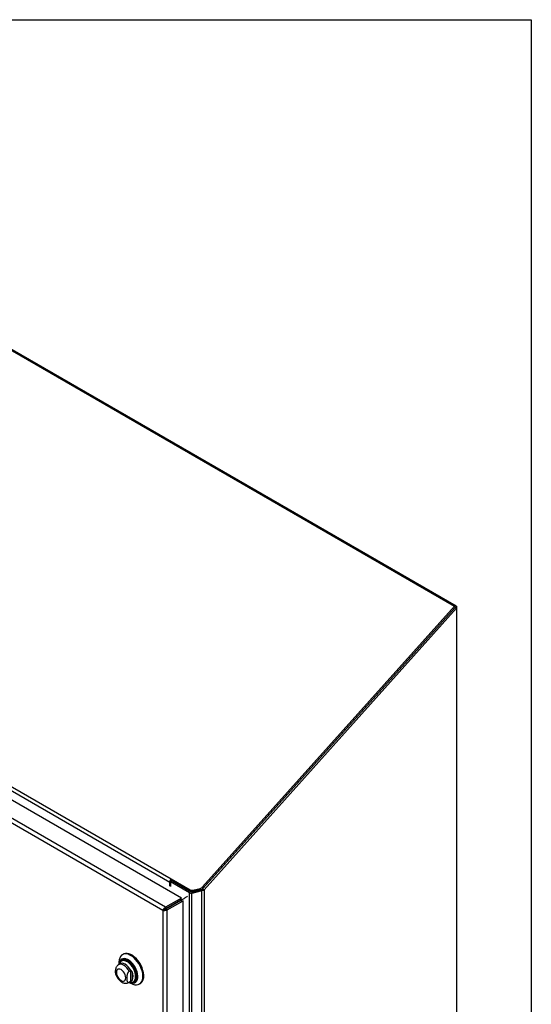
# Model space of a CAD drawing. Header units: inches. Extents: x 0.2 to 10.8, y 0.2 to 8.2.
# Tile 164 of 164: x 9.919 to 10.75, y 6.651 to 8.25. Entities that reach past the tile are written whole.
import ezdxf

# ---------------------------------------------------------------- set-up
doc = ezdxf.new("R2010")
doc.units = ezdxf.units.IN
doc.header["$MEASUREMENT"] = 0
doc.layers.add('TEXT', color=140, linetype='Continuous')

msp = doc.modelspace()

# ---------------------------------------------------------------- linework, layer by layer
at = {"color": 7, "linetype": 'Continuous', "lineweight": 25}
for p, q in [((9.357394, 8.0293713), (10.6250951, 7.2975431)), ((10.6287165, 7.2974366), (9.3622882, 8.0285301)), ((10.1819759, 6.8232852), (8.9483469, 7.5354441)), ((8.9781171, 7.533345), (10.1630866, 6.8492766)), ((8.9803218, 7.5386139), (10.1652913, 6.8545456)), ((10.1518583, 6.8029983), (8.9284368, 7.5092645)), ((10.1562631, 6.8084408), (8.9303426, 7.5161497)), ((10.6250951, 7.2975431), (10.2163268, 6.8414548)), ((10.216364, 6.8382529), (10.6261709, 7.2955)), ((10.6261709, 7.2955), (10.2174026, 6.8394117)), ((10.2189096, 6.8367833), (10.6287165, 7.2940305)), ((10.6261709, 7.2955), (10.6250951, 7.2975431)), ((10.6261709, 7.2959671), (10.6258175, 7.2961711)), ((10.6261709, 7.2959671), (10.6287165, 7.2974366)), ((10.6261709, 7.2959671), (10.6261709, 7.2955)), ((10.6287165, 7.2940305), (10.6261709, 7.2955)), ((10.6287165, 7.2974366), (10.6287165, 7.2940305)), ((10.6287165, 7.2940305), (10.6287165, 5.3851636)), ((10.1630866, 6.8428381), (10.1630866, 6.8492766)), ((10.1666575, 6.8510325), (10.164112, 6.849563)), ((10.1950864, 6.8316819), (10.164112, 6.849563)), ((10.164112, 6.849563), (10.164112, 6.8422462)), ((10.1652913, 6.8545456), (10.1959876, 6.836825)), ((10.1652913, 6.8545456), (10.1663671, 6.8525025)), ((10.1656322, 6.8504406), (10.1656322, 6.8507462)), ((10.1663671, 6.8525025), (10.1970634, 6.8347819)), ((10.1666575, 6.8510325), (10.1976319, 6.8331514)), ((10.1640972, 6.8442547), (10.164112, 6.8442462)), ((10.1950864, 5.1485871), (10.1950864, 6.8316819)), ((10.1970634, 6.8347819), (10.1959876, 6.836825)), ((10.1986159, 6.8328605), (10.1980383, 6.8308092)), ((10.1989047, 6.8329739), (10.2150912, 6.8373703)), ((10.2150912, 6.835292), (10.1989047, 6.8308956)), ((10.1989047, 6.8329739), (10.1989047, 6.8308956)), ((10.1989047, 5.1476741), (10.1989047, 6.8308956)), ((10.2002858, 6.8363299), (10.2122002, 6.839042)), ((10.2002858, 6.8363299), (10.2013616, 6.8342868)), ((10.213276, 6.8369989), (10.2013616, 6.8342868)), ((10.213276, 6.8369989), (10.2122002, 6.839042)), ((10.2150912, 6.8373703), (10.2150912, 6.835292)), ((10.2150912, 5.1476741), (10.2150912, 6.835292)), ((10.2157801, 6.8377585), (10.2171577, 6.8358384)), ((10.2163268, 6.8414548), (10.2174026, 6.8394117)), ((10.216364, 6.8382529), (10.2189096, 6.8367833)), ((10.2189096, 6.8367833), (10.2189096, 5.1485871)), ((10.1819759, 6.8232852), (10.1562631, 6.8084408)), ((10.1807425, 6.8196782), (10.1567052, 6.8058011)), ((10.1567091, 6.8057943), (10.1807485, 6.8196726)), ((10.158774, 6.8040919), (10.1844867, 6.8189363)), ((10.1707724, 6.8139133), (10.1707645, 6.8139178)), ((10.1790764, 6.8187164), (10.1790843, 6.8187118)), ((10.1796768, 6.819063), (10.1796847, 6.8190585)), ((10.1798435, 6.8211803), (10.1816153, 6.8201575)), ((10.1800693, 6.8218135), (10.1822765, 6.8205393)), ((10.1807624, 6.8196648), (10.1816153, 6.8201575)), ((10.1816153, 6.8181325), (10.1816153, 6.8201575)), ((10.1819759, 6.8232852), (10.182007, 6.8230996)), ((10.1822765, 6.8180115), (10.1822765, 6.8205393)), ((10.1844867, 6.8189363), (10.1843491, 6.8190498)), ((10.1844867, 5.1612238), (10.1844867, 6.8189363)), ((10.1544039, 6.8044679), (10.1518583, 6.8029983)), ((10.1518583, 6.8029983), (10.1518583, 5.1570731)), ((10.1562631, 6.8084408), (10.1567052, 6.8058011)), ((10.158774, 6.8040919), (10.1567091, 6.8057943)), ((10.158774, 5.1552809), (10.158774, 6.8040919)), ((10.1600085, 6.8077082), (10.1600164, 6.8077037)), ((10.160155, 6.8077928), (10.1601629, 6.8077882)), ((10.163076, 6.8094791), (10.1630839, 6.8094746)), ((10.1635697, 6.8097641), (10.1635775, 6.8097596)), ((10.0804095, 6.7186695), (10.0804095, 6.7154903)), ((10.0850314, 6.721568), (10.0847298, 6.7213938)), ((10.0875102, 6.7320908), (10.0861183, 6.7312873)), ((10.082208, 6.7165286), (10.0796997, 6.7150806)), ((10.0992007, 6.7053757), (10.0971128, 6.7041704)), ((10.0992007, 6.7053757), (10.0992007, 6.6877679)), ((10.1019846, 6.7032779), (10.1019846, 6.6898657)), ((10.0964306, 6.6860986), (10.0989389, 6.6875466)), ((10.096432, 6.6860994), (10.0971128, 6.6865626)), ((10.0992007, 6.6877679), (10.0971128, 6.6865626)), ((10.0971404, 6.6865083), (10.0998935, 6.6849185)), ((10.098946, 6.6875507), (10.099686, 6.6880629)), ((10.1044132, 6.6872974), (10.1047149, 6.6874715)), ((10.1136751, 6.6835523), (10.115067, 6.6843558))]:
    msp.add_line(p, q, dxfattribs=at)
at = {"color": 7, "linetype": 'Continuous', "lineweight": 25, "flags": 128}
for points in [[(10.1816153, 6.8201575), (10.1816523, 6.8201788), (10.1817034, 6.8202083), (10.181767, 6.8202451), (10.1818411, 6.8202879), (10.1819232, 6.8203353), (10.1820107, 6.8203858), (10.1821007, 6.8204378), (10.1821903, 6.8204895), (10.1822765, 6.8205393)], [(10.115067, 6.6843558), (10.1153428, 6.6845215), (10.1173262, 6.6861818), (10.1188943, 6.6884128), (10.1200064, 6.691157), (10.1206337, 6.6943432), (10.12076, 6.6978888), (10.120382, 6.7017021), (10.1195094, 6.7056844), (10.118165, 6.7097323), (10.1163835, 6.7137412), (10.114211, 6.7176072), (10.1117038, 6.7212301), (10.1089269, 6.7245162), (10.1059522, 6.7273803), (10.1028567, 6.7297482), (10.0997205, 6.7315587), (10.096625, 6.7327647), (10.0936503, 6.7333352), (10.0908734, 6.7332553), (10.0883662, 6.7325271), (10.0875102, 6.7320908)], [(10.0998967, 6.6849167), (10.1030226, 6.6834035), (10.1060676, 6.6825123), (10.1089528, 6.6822663), (10.1116034, 6.6826716), (10.1139509, 6.683718), (10.1159343, 6.6853782), (10.1175024, 6.6876093), (10.1186145, 6.6903535), (10.1192418, 6.6935396), (10.119368, 6.6970853), (10.11899, 6.7008986), (10.1181175, 6.7048808), (10.1167731, 6.7089288), (10.1149915, 6.7129377), (10.1128191, 6.7168036), (10.1103119, 6.7204266), (10.107535, 6.7237126), (10.1045603, 6.7265767), (10.1014647, 6.7289447), (10.0983286, 6.7307551), (10.0952331, 6.7319612), (10.0922583, 6.7325317), (10.0894814, 6.7324517), (10.0869743, 6.7317235), (10.0848018, 6.7303658), (10.0830203, 6.7284139), (10.0816758, 6.7259181), (10.0808033, 6.7229433), (10.0804253, 6.7195665), (10.0804095, 6.7186695)], [(10.0972046, 6.6865454), (10.0985509, 6.68598), (10.101211, 6.6852921), (10.1036974, 6.6852394), (10.10593, 6.6858237), (10.107837, 6.6870261), (10.1093573, 6.688808), (10.1104419, 6.6911121), (10.111056, 6.6938644), (10.1111798, 6.6969765), (10.1108093, 6.7003482), (10.1099566, 6.7038712), (10.1086489, 6.7074323), (10.1069283, 6.7109171), (10.1048501, 6.7142134), (10.1024811, 6.7172155), (10.0998974, 6.7198267), (10.0971822, 6.7219632), (10.0944226, 6.7235563), (10.0917073, 6.7245548), (10.0891236, 6.7249266), (10.0867546, 6.7246597), (10.0846765, 6.7237628), (10.0829559, 6.7222646), (10.0816482, 6.7202133), (10.0807954, 6.7176749), (10.0804737, 6.7155274)], [(10.0973428, 6.6866252), (10.0984342, 6.6861769), (10.1010603, 6.6854978), (10.1035149, 6.6854458), (10.1057189, 6.6860226), (10.1076016, 6.6872096), (10.1091024, 6.6889687), (10.1101731, 6.6912434), (10.1107794, 6.6939605), (10.1109016, 6.6970327), (10.1105359, 6.7003613), (10.109694, 6.7038393), (10.1084031, 6.7073549), (10.1067045, 6.7107951), (10.1046528, 6.7140493), (10.1023142, 6.7170129), (10.0997635, 6.7195908), (10.097083, 6.7217), (10.0943587, 6.7232727), (10.0916781, 6.7242584), (10.0891275, 6.7246254), (10.0867888, 6.724362), (10.0847372, 6.7234765), (10.0830386, 6.7219975), (10.0817476, 6.7199724), (10.0809058, 6.7174664), (10.0806118, 6.7156071)], [(10.1003735, 6.6863239), (10.1010005, 6.6862236), (10.1034148, 6.6862181), (10.1055672, 6.6868525), (10.1073842, 6.6881052), (10.108804, 6.6899335), (10.1097783, 6.6922752), (10.1102739, 6.6950506), (10.1102739, 6.6981651), (10.1097783, 6.7015126), (10.108804, 6.7049792), (10.1073842, 6.7084469), (10.1055672, 6.7117974), (10.1034148, 6.7149168), (10.1010005, 6.7176988), (10.0984064, 6.7200487), (10.0957208, 6.7218864), (10.0930353, 6.7231494), (10.0904411, 6.7237946), (10.0880268, 6.7238002), (10.0858745, 6.7231658), (10.0840575, 6.7219131), (10.0826377, 6.7200847), (10.0817878, 6.7181493)], [(10.099686, 6.705491), (10.0978216, 6.708652), (10.0956084, 6.7114947), (10.093153, 6.7138824), (10.0905734, 6.7157002), (10.0879939, 6.7168606), (10.0855385, 6.7173079), (10.0833253, 6.7170205), (10.0822162, 6.7165333)], [(10.097593, 6.6867697), (10.0990628, 6.6864909), (10.1013645, 6.6865324), (10.1034, 6.6872058), (10.1050958, 6.6884868), (10.1063906, 6.690329), (10.1072375, 6.6926659), (10.1076061, 6.695413), (10.1074828, 6.6984711), (10.1068723, 6.7017296), (10.1057966, 6.7050706), (10.1042945, 6.7083736), (10.1024204, 6.7115191), (10.1002419, 6.7143934), (10.0978379, 6.7168926), (10.0952951, 6.7189264), (10.0927056, 6.7204213), (10.0901628, 6.7213233), (10.0877588, 6.7215997), (10.0855803, 6.7212407), (10.0837061, 6.720259), (10.0825924, 6.7191961)], [(10.1000278, 6.6864085), (10.1020969, 6.6864793), (10.104177, 6.6871674), (10.1059099, 6.6884764), (10.107233, 6.690359), (10.1080985, 6.6927471), (10.1084751, 6.6955544), (10.1083492, 6.6986794), (10.1077253, 6.7020092), (10.1066261, 6.7054235), (10.1050911, 6.7087988), (10.1031759, 6.7120131), (10.1009497, 6.7149503), (10.098493, 6.7175043), (10.0958946, 6.7195826), (10.0932484, 6.7211103), (10.0906499, 6.722032), (10.0881932, 6.7223145), (10.0859671, 6.7219476), (10.0840519, 6.7209444), (10.0829349, 6.7198834)], [(10.1047274, 6.6874788), (10.1062241, 6.6886578), (10.1075472, 6.6905404), (10.1084127, 6.6929285), (10.1087893, 6.6957358), (10.1086634, 6.6988608), (10.1080395, 6.7021906), (10.1069402, 6.7056048), (10.1054053, 6.7089801), (10.1034901, 6.7121945), (10.1012639, 6.7151317), (10.0988072, 6.7176857), (10.0962088, 6.719764), (10.0935625, 6.7212917), (10.0909641, 6.7222134), (10.0885074, 6.7224959), (10.0862812, 6.7221289), (10.0850439, 6.7215752)], [(10.0838893, 6.6893384), (10.0858708, 6.6884958), (10.0877172, 6.6883131), (10.0893027, 6.6888027), (10.0905193, 6.6899312), (10.0912841, 6.6916219), (10.091545, 6.6937594), (10.0912841, 6.6961981), (10.0905193, 6.6987717), (10.0893027, 6.701305), (10.0877172, 6.7036253), (10.0858708, 6.7055743), (10.0838893, 6.7070194), (10.0819079, 6.7078621), (10.0800615, 6.7080448), (10.0784759, 6.7075552), (10.0772593, 6.7064266), (10.0764945, 6.704736), (10.0762336, 6.7025985), (10.0764945, 6.7001598), (10.0772593, 6.6975861), (10.0784759, 6.6950528), (10.0800615, 6.6927326), (10.0819079, 6.6907835), (10.0838893, 6.6893384)], [(10.0971128, 6.7041704), (10.0952531, 6.7072923), (10.0930542, 6.710098), (10.0906199, 6.712455), (10.0880651, 6.7142522), (10.0855103, 6.7154047), (10.0830761, 6.7158582), (10.0808772, 6.7155913), (10.0796967, 6.7150788)]]:
    msp.add_lwpolyline(points, dxfattribs=at)
at = {"color": 7, "linetype": 'Continuous', "lineweight": 25}
for centre, radius, start, end in [((10.1714611, 6.8488683), 0.0083844, 137.3802593, 177.2082313), ((10.1684237, 6.8506101), 0.0027948, 137.3802593, 177.2082313), ((10.1985996, 6.8381368), 0.0073491, 241.4421891, 265.6201962), ((10.1987752, 6.8421206), 0.0059845, 242.238307, 284.6204714), ((10.199851, 6.8400775), 0.0059845, 242.238307, 284.6204714), ((10.198803, 6.8353031), 0.0024497, 241.4421891, 265.6201962), ((10.2104193, 6.8468231), 0.0079823, 282.891366, 317.7379688), ((10.2114951, 6.84478), 0.0079823, 282.891366, 317.7379688), ((10.0896084, 6.713515), 0.0090277, 141.001653, 165.6557835), ((10.0880635, 6.6965718), 0.0154521, 334.2788834, 25.7211166)]:
    msp.add_arc(centre, radius, start, end, dxfattribs=at)
for points in [[(10.1989047, 6.8308956), (10.1986147, 6.8308534), (10.1983246, 6.8308246), (10.1980383, 6.8308092)], [(10.1989047, 6.8329739), (10.198808, 6.8329316), (10.1987114, 6.8328938), (10.1986159, 6.8328605)], [(10.2157801, 6.8377585), (10.215562, 6.8376032), (10.2153272, 6.8374735), (10.2150912, 6.8373703)], [(10.2171577, 6.8358384), (10.2165034, 6.8355788), (10.2157994, 6.8353953), (10.2150912, 6.835292)], [(10.2157801, 6.8377585), (10.2159977, 6.8379002), (10.2161974, 6.838067), (10.216364, 6.8382529)], [(10.2171577, 6.8358384), (10.217812, 6.8360848), (10.2184088, 6.8364044), (10.2189096, 6.8367833)], [(10.099686, 6.705491), (10.0995135, 6.7054972), (10.0993472, 6.7054603), (10.0992007, 6.7053757)], [(10.099686, 6.6880629), (10.0995135, 6.6879533), (10.0993472, 6.6878525), (10.0992007, 6.6877679)]]:
    msp.add_open_spline(points, degree=3, dxfattribs=at)
for points, knots in [([(10.1822765, 6.8205393), (10.1835717, 6.8212851), (10.1861797, 6.822787), (10.1895465, 6.8247384), (10.1914526, 6.8258378), (10.1919901, 6.8261478)], [0, 0, 0, 0, 0.414643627, 0.834948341, 1, 1, 1, 1]), ([(10.1518583, 6.8029983), (10.1519624, 6.8034513), (10.1521449, 6.8039493), (10.152657, 6.8049687), (10.1529867, 6.8054898), (10.1537661, 6.8064854), (10.1542157, 6.8069595), (10.1551935, 6.8077966), (10.1557215, 6.8081593), (10.1562631, 6.8084408)], [0, 0, 0, 0, 0.25, 0.25, 0.5, 0.5, 0.75, 0.75, 1, 1, 1, 1]), ([(10.158774, 6.8040919), (10.1582593, 6.8037636), (10.1576812, 6.8034878), (10.1564674, 6.8030595), (10.155832, 6.8029072), (10.1545801, 6.8027299), (10.153964, 6.802705), (10.1528251, 6.8027711), (10.1523026, 6.8028621), (10.1518583, 6.8029983)], [0, 0, 0, 0, 0.25, 0.25, 0.5, 0.5, 0.75, 0.75, 1, 1, 1, 1]), ([(10.1567052, 6.8058011), (10.156634, 6.8057845), (10.1564916, 6.8057513), (10.1562819, 6.8056857), (10.1560768, 6.8056102), (10.1558775, 6.8055248), (10.1556851, 6.8054311), (10.1555005, 6.8053304), (10.155281, 6.805198), (10.1550372, 6.8050311), (10.1547874, 6.8048338), (10.1545713, 6.8046407), (10.1544597, 6.8045255), (10.1544039, 6.8044679)], [0, 0, 0, 0, 0.0714489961, 0.1428979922, 0.2143469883, 0.2857959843, 0.3572449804, 0.4286939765, 0.5001429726, 0.6251072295, 0.7500714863, 0.8750357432, 1, 1, 1, 1]), ([(10.1544039, 6.8044679), (10.1544474, 6.8044785), (10.1545345, 6.8044997), (10.1546798, 6.8045416), (10.1548342, 6.8045916), (10.1549971, 6.8046508), (10.1551668, 6.8047196), (10.1553415, 6.8047983), (10.155564, 6.8049094), (10.1558345, 6.8050639), (10.1561445, 6.8052763), (10.1564427, 6.8055174), (10.1566203, 6.805702), (10.1567091, 6.8057943)], [0, 0, 0, 0, 0.0714489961, 0.1428979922, 0.2143469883, 0.2857959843, 0.3572449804, 0.4286939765, 0.5001429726, 0.6251072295, 0.7500714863, 0.8750357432, 1, 1, 1, 1]), ([(10.0856138, 6.7229601), (10.0851376, 6.7226408), (10.0840254, 6.7218951), (10.0827158, 6.7202146), (10.0821011, 6.7187589), (10.0818014, 6.7180493)], [0, 0, 0, 0, 0.27726566, 0.647665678, 1, 1, 1, 1]), ([(10.0756893, 6.6987138), (10.0756204, 6.6988572), (10.075188, 6.6997577), (10.0751015, 6.7020977), (10.0750601, 6.7050031), (10.0753324, 6.7078594), (10.0758952, 6.7102582), (10.0768182, 6.7122772), (10.0776859, 6.7135851), (10.0783038, 6.7140483), (10.0784843, 6.7141837)], [0, 0, 0, 0, 0.038457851, 0.241553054, 0.450156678, 0.607054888, 0.764903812, 0.861828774, 0.959634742, 1, 1, 1, 1]), ([(10.0797269, 6.7150206), (10.0795197, 6.7149317), (10.0790531, 6.7147316), (10.0786954, 6.7143701), (10.0784966, 6.7141691)], [0, 0, 0, 0, 0.4439955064, 1, 1, 1, 1]), ([(10.0971128, 6.7041704), (10.0969113, 6.7040541), (10.096714, 6.7039143), (10.0963273, 6.7035912), (10.0961357, 6.7034055), (10.0957726, 6.703004), (10.0956011, 6.7027893), (10.0952762, 6.7023349), (10.0951225, 6.7020945), (10.0947011, 6.7013651), (10.0944639, 6.7008549), (10.0940671, 6.6998279), (10.0939097, 6.6993186), (10.0936515, 6.6983058), (10.0935507, 6.6977996), (10.0933936, 6.6968137), (10.0933364, 6.6963315), (10.0932073, 6.6949059), (10.0931753, 6.6939827), (10.0931762, 6.6921687), (10.0932094, 6.6912741), (10.0933869, 6.6895657), (10.093533, 6.6887454), (10.0939229, 6.6876872), (10.094083, 6.6873604), (10.0944816, 6.6868004), (10.0947175, 6.6865697), (10.0952837, 6.6862523), (10.0956013, 6.6861715), (10.0961445, 6.6862008), (10.0963337, 6.6862365), (10.0967169, 6.6863596), (10.0969126, 6.686447), (10.0971128, 6.6865626)], [0, 0, 0, 0, 0.03125, 0.03125, 0.0625, 0.0625, 0.09375, 0.09375, 0.125, 0.125, 0.1875, 0.1875, 0.25, 0.25, 0.3125, 0.3125, 0.375, 0.375, 0.5, 0.5, 0.625, 0.625, 0.75, 0.75, 0.8125, 0.8125, 0.875, 0.875, 0.9375, 0.9375, 0.96875, 0.96875, 1, 1, 1, 1]), ([(10.1019846, 6.7032779), (10.1018819, 6.7035503), (10.1017619, 6.7038133), (10.101475, 6.7043119), (10.1013056, 6.7045505), (10.1009134, 6.7049677), (10.1006873, 6.7051483), (10.1002007, 6.705405), (10.0999376, 6.705482), (10.099686, 6.705491)], [0, 0, 0, 0, 0.25, 0.25, 0.5, 0.5, 0.75, 0.75, 1, 1, 1, 1]), ([(10.0756697, 6.6987083), (10.075763, 6.6983955), (10.0761557, 6.697079), (10.0772949, 6.694834), (10.0790329, 6.6920926), (10.0811432, 6.6896427), (10.0832029, 6.6878247), (10.0845902, 6.6869602), (10.0851126, 6.6866346)], [0, 0, 0, 0, 0.062611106, 0.263506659, 0.464694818, 0.667844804, 0.874912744, 1, 1, 1, 1]), ([(10.0851126, 6.6866346), (10.0856304, 6.6863579), (10.086938, 6.685659), (10.0891141, 6.6849733), (10.0915869, 6.6847003), (10.0939312, 6.6850323), (10.0955834, 6.685533), (10.0963088, 6.6860605), (10.0964109, 6.6861347)], [0, 0, 0, 0, 0.1446210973, 0.3652251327, 0.5730405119, 0.7723950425, 0.9679767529, 1, 1, 1, 1]), ([(10.1019846, 6.6898657), (10.1018819, 6.6897119), (10.1017619, 6.689562), (10.101475, 6.6892656), (10.1013056, 6.6891175), (10.1009134, 6.6888234), (10.1006873, 6.6886758), (10.1002007, 6.6883765), (10.0999376, 6.6882227), (10.099686, 6.6880629)], [0, 0, 0, 0, 0.25, 0.25, 0.5, 0.5, 0.75, 0.75, 1, 1, 1, 1]), ([(10.1000442, 6.6864889), (10.1006569, 6.6863814), (10.1020603, 6.6861352), (10.1041842, 6.6863618), (10.1055495, 6.6869538), (10.1062261, 6.6872471)], [0, 0, 0, 0, 0.281044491, 0.643724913, 1, 1, 1, 1])]:
    msp.add_open_spline(points, degree=3, knots=knots, dxfattribs=at)
at = {"layer": 'TEXT'}
for p, q in [((0.25, 8.25), (10.75, 8.25)), ((10.75, 8.25), (10.75, 0.25))]:
    msp.add_line(p, q, dxfattribs=at)

doc.saveas('drawing.dxf')
